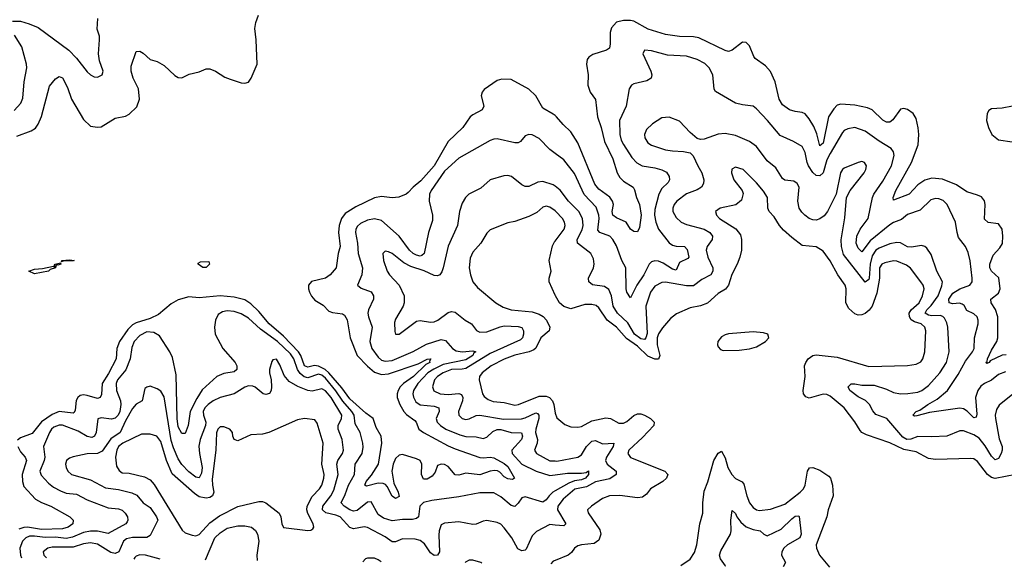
# Model space of a CAD drawing. Header units: inches. Extents: x 1552611 to 1694776, y 811966 to 917215.
# Tile 85 of 256: x 1606945 to 1612563, y 820222 to 823344. Entities that reach past the tile are written whole.
import ezdxf

# ---------------------------------------------------------------- set-up
doc = ezdxf.new("R2010")
doc.units = ezdxf.units.IN
doc.header["$MEASUREMENT"] = 0
doc.layers.add('B6802', color=7, linetype='Continuous')
doc.layers.add('B6812', color=7, linetype='Continuous')

msp = doc.modelspace()

# ---------------------------------------------------------------- linework, layer by layer
at = {"layer": 'B6802', "color": 5}
for points, elevation in [([(1606930, 822679.1), (1607010.5, 822709.5), (1607034.9, 822725.1), (1607051.5, 822748.5), (1607070, 822792.7), (1607116, 822964), (1607150, 823006), (1607170, 823019.1), (1607190, 823013), (1607218, 822958), (1607240.2, 822890), (1607310, 822774.6), (1607350, 822737.1), (1607390, 822730.4), (1607410, 822733.7), (1607490, 822782.3), (1607550, 822794.7), (1607570, 822804.4), (1607613.6, 822846.4), (1607628.4, 822890), (1607624.2, 822950), (1607592.3, 823010), (1607581.1, 823050), (1607582, 823078), (1607610, 823162.8), (1607630, 823163.8), (1607650, 823152.2), (1607690, 823117.1), (1607730, 823106.4), (1607770, 823083.1), (1607830, 823026), (1607850, 823014.9), (1607870, 823012.7), (1607913.2, 823033.2), (1607970, 823046), (1608010, 823063.1), (1608030, 823063.7), (1608062, 823050), (1608115.6, 823015.6), (1608145.4, 823005.4), (1608210, 822984), (1608230, 822982.6), (1608250, 822988.5), (1608266.3, 823010), (1608301.2, 823090), (1608294, 823230), (1608286.3, 823293.7), (1608292.3, 823327.7), (1608308.7, 823370)], 720), ([(1606904.9, 823335.1), (1606950, 823334.6), (1606999.1, 823320.9), (1607050, 823299.8), (1607226.5, 823170), (1607270, 823124.4), (1607330, 823047), (1607350, 823028.7), (1607370, 823018.7), (1607390, 823017), (1607415.1, 823030), (1607421.7, 823050), (1607401.7, 823110), (1607394.7, 823150), (1607401.3, 823230), (1607400.2, 823250), (1607387.6, 823290), (1607391.2, 823350)], 740), ([(1606913.8, 822826.2), (1606951.7, 822868.3), (1606963.2, 822896.8), (1606971.2, 822988.8), (1606985.3, 823070), (1606984, 823090), (1606958.6, 823190), (1606916.4, 823256.4)], 740), ([(1610000, 822797), (1609990, 822805.4), (1609930, 822839.8), (1609890.3, 822910), (1609850, 822947.5), (1609750, 823002.6), (1609695.8, 823004.2), (1609670, 822996.4), (1609594.6, 822945.4), (1609583.6, 822930), (1609577.6, 822910), (1609592.9, 822850), (1609584.9, 822830), (1609530, 822802), (1609515.5, 822790), (1609474, 822730), (1609389.7, 822650.3), (1609310.4, 822510), (1609234.7, 822425.3), (1609190.1, 822390), (1609161.7, 822358.3), (1609150, 822348.7), (1609107.7, 822332.3), (1609071.5, 822328.5), (1609010, 822335.2), (1608970, 822327.3), (1608863.3, 822276.7), (1608801.7, 822238.3), (1608781.5, 822210), (1608768.1, 822170), (1608764, 822130), (1608773.4, 822050), (1608762, 822010), (1608751, 821930), (1608716.5, 821890), (1608690, 821870.7), (1608610, 821850.5), (1608593.2, 821830), (1608592.6, 821810), (1608598.4, 821790), (1608610, 821766.7), (1608630, 821745.7), (1608676.2, 821716.2), (1608710, 821681.8), (1608730, 821673.7), (1608787.2, 821667.2), (1608799.2, 821659.2), (1608813, 821633), (1608831.3, 821530), (1608871.2, 821430), (1608930, 821367.8), (1608970, 821333.9), (1609010, 821320.4), (1609050, 821325.5), (1609218.3, 821381.7), (1609270, 821409.1), (1609291.5, 821410), (1609283.8, 821396.2), (1609285.4, 821390), (1609261.9, 821378.1), (1609193.2, 821310), (1609135.3, 821270), (1609116.7, 821250), (1609105.7, 821230), (1609099, 821210), (1609099.7, 821190), (1609114.8, 821150), (1609137.4, 821110), (1609152.7, 821092.7), (1609199.2, 821059.2), (1609207.6, 821050), (1609222.7, 821010), (1609248.4, 820990), (1609390, 820913.6), (1609430, 820897.9), (1609570, 820848.4), (1609590, 820845.1), (1609630, 820849.6), (1609650, 820845.6), (1609710, 820814.3), (1609730, 820796.3), (1609768.7, 820730), (1609757.3, 820722.7), (1609730, 820725.8), (1609710, 820736.8), (1609684.8, 820764.8), (1609672, 820772), (1609653.6, 820773.6), (1609630, 820769.9), (1609570, 820748.2), (1609490, 820758.7), (1609450, 820746.2), (1609430, 820749.2), (1609390, 820796.9), (1609370, 820807.5), (1609350, 820810.3), (1609330, 820802), (1609316.5, 820763.5), (1609298.1, 820741.9), (1609270, 820724.7), (1609250, 820724), (1609238.5, 820750), (1609240.6, 820810), (1609229.9, 820829.9), (1609210, 820839.9), (1609130, 820864), (1609110, 820861.6), (1609090, 820841.1), (1609076.9, 820810), (1609068.6, 820770), (1609080.7, 820700.7), (1609105.3, 820650), (1609110, 820625.1), (1609090, 820614.8), (1609070, 820626.8), (1609042.7, 820682.7), (1609033.1, 820693.1), (1609019.2, 820699.2), (1608990, 820701.2), (1608924.4, 820684.4), (1608914.7, 820690), (1608922.1, 820710), (1608952.5, 820747.5), (1608992.5, 820810), (1609011.5, 820930), (1609007.1, 820970), (1608978.8, 821018.8), (1608961.6, 821070), (1608919.7, 821099.7), (1608830, 821182.1), (1608784.3, 821244.3), (1608710, 821330.4), (1608688.7, 821350), (1608650, 821369.4), (1608627.5, 821372.5), (1608590, 821362.5), (1608571.2, 821371.2), (1608550.4, 821430), (1608536.3, 821450), (1608450, 821538.6), (1608368.9, 821610), (1608310, 821680.8), (1608263.8, 821723.8), (1608230, 821745.9), (1608170, 821762.8), (1608090, 821768.7), (1607970, 821757.6), (1607910, 821763), (1607850, 821746.7), (1607810, 821723.9), (1607737.5, 821662.5), (1607690, 821639.7), (1607610, 821616.3), (1607590, 821604.3), (1607562.7, 821577.3), (1607515.5, 821510), (1607500.1, 821470), (1607495.2, 821410), (1607452.9, 821327.1), (1607416, 821270), (1607412.2, 821207.8), (1607405.3, 821190), (1607390, 821183.7), (1607330, 821201.3), (1607310, 821204.5), (1607290, 821200.9), (1607276.3, 821190), (1607267.5, 821172.5), (1607261.5, 821118.5), (1607255.8, 821104.2), (1607250, 821100.3), (1607170, 821109.1), (1607130, 821093.8), (1607070, 821051.7), (1607016.3, 820983.7), (1606950, 820960.2), (1606933.6, 820946.4)], 720), ([(1610000, 822581.6), (1609970, 822603.1), (1609910, 822667.2), (1609870, 822686.6), (1609850.4, 822689.6), (1609830, 822680.9), (1609803, 822650), (1609790, 822642), (1609770, 822640.9), (1609670, 822664.1), (1609650, 822662.4), (1609630, 822654.5), (1609450, 822555.3), (1609370, 822480.6), (1609292.5, 822370), (1609283.1, 822350), (1609282.5, 822310), (1609299.8, 822230), (1609301, 822199.1), (1609278.3, 822130), (1609252.7, 822010), (1609239.9, 822000.1), (1609230, 821996.6), (1609210, 822000.8), (1609190, 822011.8), (1609169.5, 822030), (1609110, 822108.8), (1609010, 822198.7), (1608970, 822207.9), (1608930, 822201.6), (1608890, 822182.3), (1608872.8, 822167.2), (1608862.7, 822150), (1608860.9, 822130), (1608872.3, 822070), (1608876.8, 822010), (1608900.4, 821930), (1608896.8, 821890), (1608873.1, 821830), (1608893.9, 821813.9), (1608950, 821792.5), (1608964, 821770), (1608963.2, 821750), (1608936.4, 821690), (1608932.6, 821670), (1608934.8, 821650), (1608956, 821590), (1608942.9, 821510), (1608954.2, 821470), (1608990, 821419.2), (1609010, 821403.6), (1609030, 821396.5), (1609070, 821399.9), (1609190, 821451.2), (1609266.1, 821493.9), (1609350, 821520.4), (1609375.2, 821515.1), (1609414.1, 821470), (1609436.1, 821456.1), (1609470.4, 821449.6), (1609530, 821456.6), (1609547.2, 821450), (1609536.1, 821443.9), (1609530.1, 821430), (1609490, 821405.2), (1609361.6, 821378.4), (1609307.9, 821352.1), (1609274.4, 821330), (1609217.8, 821270), (1609192.2, 821230), (1609188.1, 821210), (1609191.5, 821191.5), (1609205.9, 821165.9), (1609230, 821148.3), (1609310, 821139.6), (1609337.2, 821130), (1609338.1, 821110), (1609322, 821070), (1609326.9, 821050), (1609345.7, 821030), (1609376.5, 821010), (1609456.3, 820976.3), (1609490, 820968.3), (1609550, 820966.4), (1609590, 820955.9), (1609610, 820962.8), (1609644.2, 820995.8), (1609670, 821007.7), (1609690, 821008.3), (1609750, 820990.5), (1609808, 820988), (1609813.9, 820970), (1609808.6, 820950), (1609752.5, 820890), (1609754.5, 820870), (1609810, 820809.6), (1609891.3, 820770), (1609970, 820744.9), (1610000, 820749.2)], 740), ([(1610000, 822395.3), (1609990, 822402.9), (1609930, 822420.8), (1609902.3, 822417.7), (1609850, 822393.1), (1609830, 822393.8), (1609810, 822401.8), (1609750.5, 822450.5), (1609730, 822455.3), (1609707, 822453), (1609630, 822431.3), (1609576.4, 822383.6), (1609508.7, 822350), (1609489.3, 822330.7), (1609470, 822298.4), (1609455.2, 822250), (1609443.9, 822170), (1609390, 822053.3), (1609361.5, 821930), (1609353.8, 821906.2), (1609342, 821890), (1609330, 821883), (1609310, 821884.7), (1609252.6, 821912.6), (1609176.6, 821936.6), (1609137.5, 821957.5), (1609070, 822010.8), (1609050, 822021.1), (1609030, 822023.6), (1609016.4, 822010), (1609021.8, 821970), (1609042.2, 821910), (1609054.7, 821890), (1609110.2, 821830), (1609138.2, 821770), (1609138.6, 821730), (1609132.7, 821710), (1609090, 821637), (1609083.4, 821616.6), (1609085.3, 821565.3), (1609090.5, 821550.5), (1609110, 821550.4), (1609210, 821625), (1609230, 821629.3), (1609290, 821620.1), (1609310, 821621.9), (1609331.7, 821630), (1609390, 821674.5), (1609410, 821680.2), (1609430, 821676.1), (1609488, 821630), (1609524, 821610), (1609551.5, 821571.5), (1609570, 821562.3), (1609610, 821564.4), (1609686.6, 821593.4), (1609710, 821597.5), (1609790, 821594.8), (1609810, 821588), (1609820.3, 821570), (1609820.1, 821550), (1609813.4, 821530), (1609802, 821518), (1609630, 821440.4), (1609490, 821355.1), (1609470, 821350.7), (1609410, 821349.3), (1609361, 821330), (1609329.1, 821310), (1609311.2, 821290), (1609299.8, 821250), (1609308.1, 821228.1), (1609344.9, 821210), (1609390, 821207.4), (1609450, 821213.1), (1609466.3, 821206.3), (1609474.3, 821190), (1609471.9, 821170), (1609449.5, 821109.5), (1609451.1, 821090), (1609470, 821069.5), (1609490, 821064.5), (1609510, 821068.2), (1609550, 821087.3), (1609570, 821088.6), (1609706.2, 821066.2), (1609808.2, 821068.2), (1609830, 821073.6), (1609890, 821102.9), (1609898.9, 821098.9), (1609907.5, 821090), (1609906.9, 821070), (1609889.4, 821010), (1609888, 820990), (1609900.1, 820950), (1609898.1, 820930), (1609883.2, 820890), (1609894, 820870), (1609970, 820829.6), (1610000, 820828.1)], 760), ([(1610000, 822253.2), (1609970, 822274.9), (1609950, 822281), (1609930, 822275.3), (1609895.6, 822244.4), (1609850, 822221.3), (1609770, 822192.8), (1609730, 822186.6), (1609630, 822145.7), (1609610, 822126), (1609576.1, 822070), (1609530, 822018.9), (1609515, 821985), (1609509.4, 821930), (1609516.8, 821890), (1609530.2, 821850.2), (1609557.5, 821817.5), (1609662, 821730), (1609704.1, 821704.1), (1609750, 821688.9), (1609870, 821678), (1609910, 821665), (1609931.8, 821651.8), (1609951, 821630), (1609970.2, 821590), (1609966.3, 821570), (1609918.6, 821530), (1609889.5, 821470.5), (1609878.7, 821461.3), (1609852.7, 821450), (1609770, 821430.8), (1609710, 821407.9), (1609635.4, 821370), (1609584.2, 821330), (1609568.2, 821310), (1609566.4, 821290), (1609585.8, 821210), (1609595.1, 821195.1), (1609618, 821178), (1609647.2, 821167.2), (1609710, 821161), (1609770, 821146.6), (1609791.1, 821150), (1609910, 821196.9), (1609950, 821198), (1609968.9, 821188.9), (1609985.4, 821170), (1609993.3, 821150), (1610000.1, 821100.1)], 780), ([(1610000, 821773.8), (1609967.1, 821850), (1609966, 821870), (1609978.5, 821910), (1609965.6, 821970), (1609985, 822055), (1609999.1, 822080.9), (1610000, 822082)], 780), ([(1610000, 820657), (1609987.7, 820650), (1609965.5, 820630), (1609950, 820605.5), (1609930, 820592.7), (1609830, 820622.9), (1609810, 820618), (1609790, 820586.9), (1609770, 820568.4), (1609750, 820573.3), (1609690, 820622.9), (1609650, 820646.2), (1609570, 820646.6), (1609450, 820624.2), (1609297.1, 820602.9), (1609248.9, 820591.1), (1609227.6, 820570), (1609220.2, 820510), (1609210, 820499.8), (1609186.4, 820493.6), (1609130, 820494.3), (1609070, 820486.1), (1609021.4, 820501.4), (1608990, 820523.7), (1608950, 820594.6), (1608930, 820592.2), (1608870, 820545.6), (1608850, 820541.3), (1608830, 820548.5), (1608796.5, 820570), (1608779.2, 820590), (1608802.7, 820637.3), (1608821, 820690), (1608855.6, 820750), (1608859.1, 820810), (1608900.2, 820870), (1608906, 820906), (1608904.1, 820930), (1608888.7, 820990), (1608858.9, 821038.9), (1608853.4, 821090), (1608841, 821110), (1608788.5, 821168.5), (1608750, 821227.4), (1608690, 821300.2), (1608670, 821316.5), (1608650, 821323.5), (1608590, 821301.1), (1608567.6, 821307.6), (1608546.1, 821326.1), (1608529.8, 821349.8), (1608510.4, 821410), (1608490, 821438.1), (1608416.5, 821510), (1608320, 821580), (1608250, 821642.6), (1608210, 821667.8), (1608170, 821680.4), (1608130, 821683.6), (1608102.4, 821677.6), (1608077.6, 821662.4), (1608062, 821630), (1608056.5, 821590), (1608061.1, 821550), (1608104.2, 821470), (1608175, 821390), (1608185.2, 821370), (1608184.7, 821350), (1608170, 821336.8), (1608110, 821325.9), (1608070.6, 821309.5), (1607987.4, 821232.6), (1607955.3, 821184.7), (1607918.5, 821110), (1607906.3, 821030), (1607890, 820984.7), (1607870, 820983.9), (1607850, 821022.6), (1607843, 821070), (1607838.4, 821318.4), (1607818.2, 821418.2), (1607802.9, 821450), (1607742.3, 821542.3), (1607710, 821560.6), (1607670, 821564.9), (1607630, 821543.2), (1607599.4, 821510), (1607585.6, 821474.4), (1607575, 821410), (1607551.9, 821348.1), (1607503.3, 821290), (1607495, 821270), (1607497.1, 821230), (1607520.1, 821170), (1607523, 821150), (1607516.7, 821110), (1607507.2, 821090), (1607490, 821071.5), (1607470, 821066.4), (1607410, 821073.6), (1607391.2, 821068.8), (1607381.8, 820990), (1607371.5, 820968.5), (1607357.4, 820962.5), (1607330, 820966.9), (1607278.2, 820998.2), (1607190, 821031.5), (1607170, 821032.2), (1607139.9, 821020.1), (1607127.3, 821010), (1607116.3, 820990), (1607081.5, 820910), (1607089.6, 820850), (1607085.8, 820830), (1607060.5, 820770), (1607067.9, 820747.9), (1607110, 820702), (1607139, 820679), (1607177.5, 820657.5), (1607210, 820644.8), (1607270, 820638.1), (1607330, 820606.4), (1607450, 820560.9), (1607510, 820555.8), (1607530, 820547.1), (1607548, 820530), (1607560.2, 820510), (1607563.2, 820490), (1607558.5, 820481.5), (1607550.3, 820470), (1607450, 820414.6), (1607390, 820427.6), (1607350, 820427.7), (1607310, 820420.5), (1607246.9, 820393.1), (1607210, 820386.3), (1607150, 820393.8), (1607090, 820392), (1607030, 820399.6), (1607001.3, 820398.7), (1606979.8, 820390), (1606961.3, 820370), (1606946.8, 820330), (1606949.6, 820290), (1606956.3, 820276.6)], 740), ([(1610000, 820462.5), (1609970, 820465.4), (1609893.5, 820426.5), (1609870, 820400.5), (1609835.1, 820324.9), (1609830, 820319.7), (1609810, 820316.5), (1609787.5, 820327.5), (1609754, 820390), (1609710, 820447.3), (1609690, 820467.2), (1609670, 820477.3), (1609610, 820487.8), (1609590, 820485.3), (1609550, 820467.8), (1609530, 820465.5), (1609450, 820481.6), (1609370, 820473.5), (1609350, 820463), (1609338.9, 820430), (1609336, 820404), (1609339.8, 820310), (1609330, 820291.1), (1609310, 820289.1), (1609290, 820303.5), (1609255.3, 820355.3), (1609230, 820374.5), (1609201.5, 820381.5), (1609130, 820384.7), (1609090, 820366), (1609070, 820366.3), (1609030, 820394.5), (1608930, 820448.1), (1608910, 820451.7), (1608850, 820441.5), (1608830, 820448.7), (1608774, 820510), (1608750, 820519.9), (1608692.4, 820532.4), (1608674, 820550), (1608675.3, 820570), (1608720.1, 820630), (1608737.7, 820662.3), (1608762, 820750), (1608754.5, 820810), (1608761.1, 820830), (1608787.9, 820870), (1608792.4, 820890), (1608786, 820950), (1608761.9, 821010), (1608763, 821030), (1608781.5, 821070), (1608782.7, 821090), (1608723.4, 821190), (1608690, 821228.1), (1608670, 821239.2), (1608613.8, 821226.2), (1608590, 821229.4), (1608532.8, 821252.8), (1608482, 821282), (1608454.9, 821314.9), (1608430, 821375.3), (1608410, 821409), (1608390, 821404), (1608384.1, 821395.9), (1608371, 821350), (1608371, 821330), (1608380.5, 821290), (1608381.6, 821250), (1608380.4, 821230), (1608370, 821212.7), (1608350, 821206.8), (1608334, 821210), (1608288.4, 821248.4), (1608275.3, 821255.3), (1608250, 821256.1), (1608230, 821249.5), (1608170, 821211.3), (1608090, 821189.2), (1608050, 821171.1), (1608020.9, 821150), (1608002.3, 821130), (1607993, 821110), (1607994, 821090), (1608006.7, 821050), (1608004.9, 821030), (1607975.8, 820950), (1607968.3, 820911.7), (1607970.8, 820870), (1607986.5, 820790), (1607982.3, 820757.7), (1607970, 820732.7), (1607950, 820735.9), (1607910, 820766.3), (1607870, 820808.3), (1607850, 820840.9), (1607822.6, 820902.6), (1607810, 820943.9), (1607770, 821194), (1607750, 821226.2), (1607730, 821239.7), (1607690, 821254), (1607670.5, 821249.5), (1607659.8, 821240.2), (1607644.7, 821170), (1607610, 821152.7), (1607590, 821126.2), (1607550, 821057.3), (1607518.5, 820990), (1607465.3, 820954.7), (1607415.2, 820884.8), (1607390, 820870.3), (1607330, 820869.2), (1607250, 820850.9), (1607230, 820843.1), (1607213.1, 820830), (1607207.1, 820810), (1607210.2, 820790), (1607220.8, 820770), (1607242, 820750), (1607350, 820720.5), (1607434.2, 820674.2), (1607510, 820664.5), (1607585.9, 820645.9), (1607613.9, 820633.9), (1607650.1, 820590.1), (1607690, 820562.5), (1607726.1, 820510), (1607733.9, 820490), (1607690, 820402.8), (1607670, 820391.4), (1607590, 820392.5), (1607555.8, 820384.2), (1607538.7, 820370), (1607510.7, 820310), (1607490, 820301.3), (1607466, 820306), (1607390, 820353.3), (1607350, 820361.5), (1607310, 820354.7), (1607250, 820336.7), (1607130, 820336.4), (1607105.3, 820330), (1607080.2, 820310), (1607083.5, 820290), (1607097.8, 820274.9)], 760), ([(1606934.7, 820910), (1606950, 820880.5), (1606977.2, 820850), (1606984.1, 820830), (1606959.9, 820750), (1606961.3, 820710), (1606970, 820682.3), (1607036.3, 820610), (1607070, 820591.2), (1607123.6, 820570), (1607232.4, 820510), (1607250.4, 820490), (1607248.8, 820470), (1607222.3, 820450), (1607190, 820441), (1607070, 820436.9), (1606989.8, 820450.2), (1606970, 820449.4), (1606940.3, 820439.7)], 720), ([(1608006.4, 820264.1), (1608059.3, 820390), (1608090, 820419), (1608130, 820444.2), (1608190, 820458.3), (1608230, 820459), (1608268, 820450), (1608290, 820431.8), (1608302.8, 820410), (1608310.1, 820370.1), (1608298.8, 820290), (1608300.8, 820260.6)], 760), ([(1607630, 820293.4), (1607610, 820285.8), (1607602.6, 820277.4), (1607597.6, 820269)], 780), ([(1607746.3, 820267.2), (1607663.7, 820290), (1607630, 820293.4)], 780), ([(1609007.7, 820252.2), (1608990, 820265.1), (1608970, 820274.3), (1608930, 820274.7), (1608918.8, 820270), (1608902.9, 820253.4)], 780), ([(1609581.7, 820245.4), (1609576, 820250), (1609530, 820263.1), (1609510, 820262.6), (1609489.3, 820250.7), (1609487, 820246.5)], 780), ([(1610000, 820260.8), (1609990, 820256.8), (1609976.3, 820240.7)], 780)]:
    msp.add_lwpolyline(points, dxfattribs=dict(at, elevation=elevation))
for points, elevation in [([(1607163.6, 821943.6), (1607154, 821946), (1607150.3, 821930), (1607120.3, 821919.7), (1607110, 821909.8), (1607030, 821894.7), (1606998, 821910), (1607030, 821921.5), (1607075.1, 821924.9), (1607138, 821938), (1607148.4, 821931.6), (1607144.7, 821944.7), (1607147.8, 821950), (1607178.5, 821958.5), (1607180.7, 821950)], 680), ([(1607183.1, 821963.1), (1607185.2, 821970), (1607230, 821975.3), (1607256, 821970), (1607250, 821968.8), (1607192.7, 821967.3)], 680), ([(1607990, 821931.6), (1607963.6, 821950), (1607964.4, 821955.6), (1607977.6, 821962.4), (1608025.4, 821965.4), (1608028.2, 821950), (1608010, 821931.8)], 680), ([(1608570, 821069.2), (1608530, 821062.5), (1608367.4, 820990), (1608330, 820981.4), (1608263.3, 820976.7), (1608190, 820942.9), (1608169.3, 820950), (1608160.7, 820970), (1608159.7, 820990), (1608144.2, 821010), (1608110, 821022.8), (1608090, 821021.8), (1608076.1, 821010), (1608067.5, 820987.5), (1608064.8, 820890), (1608044.4, 820724.4), (1608044.9, 820690), (1608053.6, 820650), (1608045.8, 820630), (1608030, 820620.2), (1608010, 820615.4), (1607970, 820624.1), (1607942.1, 820642.1), (1607815.2, 820755.2), (1607782.3, 820830), (1607750, 820939.7), (1607728.7, 820968.7), (1607690, 820981.7), (1607639.7, 820980.3), (1607534, 820930), (1607510, 820911.4), (1607499.2, 820890), (1607492.9, 820850), (1607498.7, 820798.7), (1607512.9, 820772.9), (1607530, 820760.2), (1607570, 820757.8), (1607657.9, 820737.9), (1607690, 820720.6), (1607713.6, 820693.6), (1607873.2, 820433.2), (1607890, 820418.3), (1607930, 820404.7), (1607950, 820402), (1607970, 820409), (1608030, 820475.4), (1608084.8, 820515.2), (1608190, 820569.1), (1608310, 820596.1), (1608330, 820596.2), (1608350, 820589.4), (1608426.5, 820530), (1608436.3, 820510), (1608441.1, 820470), (1608450, 820448.9), (1608588.7, 820431.3), (1608606.2, 820433.8), (1608618.2, 820441.8), (1608623.5, 820450), (1608619, 820470), (1608588.6, 820528.6), (1608583.5, 820550), (1608585.7, 820570), (1608614.7, 820625.3), (1608656.6, 820670), (1608669.4, 820690), (1608681, 820730), (1608681.7, 820750), (1608669.9, 820810), (1608677, 820930), (1608643, 821043), (1608630, 821063)], 780)]:
    msp.add_lwpolyline(points, close=True, dxfattribs=dict(at, elevation=elevation))
at = {"layer": 'B6812', "color": 5}
for points, elevation in [([(1612573.4, 821433.4), (1612550, 821432.1), (1612481.7, 821398.3), (1612476.5, 821390), (1612464.1, 821384.1), (1612457, 821390), (1612464.5, 821395.5), (1612467, 821410), (1612490, 821459.1), (1612520.8, 821510), (1612526.1, 821530), (1612525.9, 821650), (1612512.5, 821692.5), (1612488.2, 821730), (1612487.1, 821750), (1612530, 821783.9), (1612538.8, 821810), (1612531.3, 821871.3), (1612489.9, 821910), (1612480.8, 821930), (1612480.5, 821950), (1612499.2, 822000.8), (1612536.8, 822043.2), (1612551.8, 822068.2), (1612555.4, 822110), (1612550.3, 822150.3), (1612530, 822180.7), (1612470, 822188), (1612450, 822207.3), (1612454.4, 822290), (1612450.4, 822310.4), (1612433, 822333), (1612410, 822344.3), (1612350, 822362), (1612290, 822402.2), (1612210, 822434), (1612150, 822439.6), (1612110, 822428.9), (1612070, 822401.7), (1612020.7, 822350), (1611930, 822315.3), (1611928.1, 822330), (1611944.1, 822370), (1612033.1, 822530), (1612071.1, 822630), (1612075.5, 822690), (1612071.8, 822728.2), (1612059.7, 822779.7), (1612042.7, 822810), (1612010, 822832.5), (1611990, 822837.7), (1611970, 822833.3), (1611927.6, 822772.4), (1611910, 822759.3), (1611890, 822759), (1611870, 822771.4), (1611810, 822829.9), (1611782.3, 822842.3), (1611710, 822855.9), (1611630, 822862.6), (1611610, 822857.1), (1611590, 822835), (1611560.9, 822790), (1611530, 822640.4), (1611510, 822624.5), (1611493.7, 822693.8), (1611475.9, 822735.8), (1611450, 822779.3), (1611427.7, 822807.7), (1611410, 822815.3), (1611370, 822819.8), (1611337.6, 822830), (1611298.3, 822858.3), (1611279.4, 822890), (1611255.5, 822990), (1611228.4, 823048.4), (1611200.2, 823080.2), (1611142.5, 823122.5), (1611133.9, 823133.9), (1611110, 823194.5), (1611090, 823214), (1611070, 823215.1), (1611010, 823169.7), (1610990, 823163.1), (1610970, 823167.4), (1610819.7, 823239.7), (1610790, 823245.8), (1610710, 823248.4), (1610630, 823260.4), (1610530.4, 823290.4), (1610450, 823334.8), (1610430, 823340.2), (1610390, 823340.2), (1610350, 823329.8), (1610322.1, 823297.9), (1610313.7, 823270), (1610314.6, 823205.4), (1610310, 823182), (1610294, 823170), (1610215.3, 823144.7), (1610192.4, 823130), (1610183.7, 823116.3), (1610180.2, 823090), (1610189.1, 823030), (1610186.5, 822970), (1610200.2, 822930), (1610230, 822888), (1610241.9, 822790), (1610263.8, 822730), (1610282, 822650), (1610328.6, 822550), (1610354.7, 822470), (1610370, 822445), (1610390, 822423.7), (1610445.7, 822390), (1610453.6, 822373.6), (1610464, 822330), (1610481.4, 822290), (1610490.5, 822230), (1610480.8, 822159.2), (1610470, 822134), (1610450, 822135.5), (1610431, 822150), (1610406.3, 822190), (1610350, 822214), (1610330, 822229.8), (1610326.5, 822250), (1610333.3, 822290), (1610328.3, 822310), (1610312.6, 822332.6), (1610250, 822376.9), (1610226.2, 822406.2), (1610130, 822641.1), (1610090, 822703.7), (1610045.9, 822745.9), (1610008.3, 822790), (1610000, 822797)], 720), ([(1612570, 821336.7), (1612530, 821321.1), (1612490, 821287.9), (1612450, 821269.3), (1612430, 821255), (1612411.8, 821230), (1612397.8, 821190), (1612405.7, 821094.3), (1612402.8, 821077.2), (1612390, 821074.7), (1612351.9, 821111.9), (1612330, 821125), (1612310, 821128.6), (1612136, 821104), (1612064.4, 821084.4), (1612050, 821082.9), (1612040.9, 821090), (1612059.3, 821110), (1612082, 821118), (1612126.4, 821150), (1612180.1, 821179.9), (1612239.8, 821230), (1612299.9, 821320.1), (1612342.3, 821397.7), (1612382.4, 821450), (1612391, 821470), (1612393.7, 821530), (1612413.6, 821610), (1612414.3, 821630), (1612408.6, 821650), (1612390, 821666.6), (1612350, 821686.6), (1612333.8, 821713.8), (1612322.6, 821722.5), (1612307, 821727), (1612270, 821724.2), (1612248.4, 821730), (1612246.8, 821750), (1612270, 821784.2), (1612310, 821809), (1612366.2, 821830), (1612379.1, 821850), (1612380.5, 821870), (1612369.1, 821969.1), (1612356.5, 822016.5), (1612341.7, 822050), (1612302.4, 822102.4), (1612293.2, 822130), (1612284.2, 822190), (1612237.3, 822290), (1612213.4, 822313.4), (1612190, 822323.2), (1612170, 822324), (1612144, 822316), (1612082.2, 822257.8), (1612010, 822233.7), (1611976.2, 822203.8), (1611930, 822187), (1611910, 822173.5), (1611797, 822083), (1611750, 822020.7), (1611730, 822041.5), (1611717.5, 822070), (1611722.5, 822110), (1611740.4, 822150), (1611786.4, 822210), (1611811.5, 822330), (1611819.4, 822350), (1611870, 822423.2), (1611919.3, 822510), (1611934.5, 822570), (1611931.5, 822590), (1611917.2, 822610), (1611850, 822650.6), (1611770, 822708.5), (1611710, 822728.3), (1611670, 822722.2), (1611650, 822712), (1611640.1, 822699.9), (1611570, 822581.6), (1611550, 822544), (1611529.4, 822470.6), (1611510, 822453.8), (1611490, 822456.4), (1611470, 822473.6), (1611446.7, 822510), (1611438.3, 822530), (1611427.5, 822587.5), (1611410, 822621.1), (1611359.6, 822650), (1611284.3, 822684.3), (1611212.8, 822770), (1611150, 822835.8), (1611130, 822851.1), (1611070, 822858), (1611030, 822868.8), (1610914.7, 822934.7), (1610908.5, 822948.5), (1610900.5, 823030), (1610879.9, 823070), (1610854.3, 823094.2), (1610810, 823117.1), (1610750, 823135.4), (1610641.3, 823141.3), (1610550, 823166.6), (1610510.4, 823169.6), (1610501.1, 823150), (1610545.5, 823050), (1610551.6, 823030), (1610548.9, 823011.1), (1610524.3, 822995.7), (1610450, 822978.5), (1610436.4, 822970), (1610422.6, 822950), (1610405.4, 822850), (1610367, 822770), (1610370.1, 822690), (1610377.7, 822657.7), (1610390, 822632.2), (1610438.8, 822558.8), (1610466.9, 822526.9), (1610497.1, 822510), (1610570, 822499.8), (1610610, 822487.7), (1610635, 822475), (1610650.6, 822450.6), (1610652.1, 822430), (1610644.9, 822415.1), (1610610, 822381.3), (1610591.1, 822350), (1610570, 822261.6), (1610566.9, 822230), (1610574.5, 822190), (1610589.7, 822149.7), (1610650, 822071.2), (1610670, 822058), (1610690, 822052.1), (1610738.4, 822050), (1610753.3, 822033.3), (1610762.2, 821990), (1610758.1, 821981.9), (1610710, 821959.9), (1610690, 821915.6), (1610670, 821922.2), (1610616.4, 821956.4), (1610590, 821966.5), (1610570, 821969.5), (1610550, 821963.9), (1610537.4, 821950), (1610507.2, 821890), (1610465.9, 821830), (1610430, 821758.7), (1610410, 821789.5), (1610406.1, 821810), (1610402.9, 821930), (1610380.8, 821970), (1610350, 822055), (1610330, 822091.6), (1610313.2, 822110), (1610255.8, 822130), (1610244.4, 822144.4), (1610251.6, 822210), (1610249.4, 822230), (1610234.1, 822274.1), (1610166.7, 822346.7), (1610110, 822467.4), (1610050, 822545.7), (1610000, 822581.6)], 740), ([(1612609.6, 822850.4), (1612550, 822839.6), (1612490, 822836.5), (1612473.9, 822826.1), (1612465.2, 822810), (1612462.3, 822770), (1612472.5, 822730), (1612492.7, 822690), (1612530, 822659.8), (1612607.1, 822647.1)], 720), ([(1612611.8, 821208.2), (1612534.5, 821145.5), (1612518.4, 821121.6), (1612510.1, 821090), (1612511.9, 821070), (1612534.1, 820954.1), (1612550.2, 820910), (1612551, 820890), (1612545.9, 820870), (1612530, 820842), (1612510, 820834.4), (1612490, 820855.4), (1612454.3, 820914.3), (1612418.8, 820958.8), (1612390, 820977.2), (1612330, 820999.8), (1612310, 820999.8), (1612236, 820970), (1612150, 820965), (1612070, 820967.2), (1612030, 820951.5), (1612006.3, 820950), (1611984.3, 820964.3), (1611892.7, 821070), (1611830, 821092.1), (1611813.2, 821113.2), (1611794.1, 821150), (1611771.9, 821171.9), (1611730, 821192.7), (1611682.1, 821230), (1611672, 821250), (1611690, 821267.1), (1611710, 821267), (1611750, 821259.3), (1611820.5, 821260.5), (1611890, 821237.9), (1611930, 821219.2), (1611970, 821211.3), (1612011.9, 821211.9), (1612070, 821220.7), (1612091.8, 821230), (1612130, 821257.6), (1612195.2, 821330), (1612232.7, 821390), (1612247.8, 821450), (1612239.9, 821590), (1612234.8, 821614.8), (1612222.1, 821642.1), (1612212.2, 821652.2), (1612196.7, 821656.7), (1612150, 821656.2), (1612130, 821659.9), (1612112.2, 821670), (1612121.2, 821690), (1612146.2, 821713.8), (1612185.4, 821770), (1612207.3, 821827.3), (1612209.8, 821849.8), (1612178.5, 821910), (1612145, 822005), (1612121.5, 822041.5), (1612110, 822051.1), (1612090, 822056.1), (1612033.9, 822046.1), (1612010, 822049.2), (1611970, 822071.4), (1611950, 822074.5), (1611910, 822066.6), (1611850, 822042.2), (1611829.5, 822030.5), (1611810, 821998.2), (1611797.5, 821950), (1611792.7, 821870), (1611790, 821862.5), (1611770, 821847.8), (1611645.8, 822005.8), (1611633.5, 822050), (1611632, 822088), (1611653.8, 822213.8), (1611663.1, 822330), (1611683.5, 822370), (1611764.2, 822470), (1611773.5, 822490), (1611776.1, 822510), (1611765.2, 822530), (1611750, 822535.8), (1611730, 822529.7), (1611650, 822498.2), (1611639.6, 822490), (1611627.8, 822470), (1611604, 822350), (1611555.2, 822250), (1611534.4, 822225.6), (1611510.9, 822209.1), (1611490, 822201.8), (1611470, 822202.2), (1611450, 822209.8), (1611424.4, 822230), (1611407, 822247), (1611393.5, 822270), (1611385.8, 822310), (1611392.2, 822390), (1611382, 822410), (1611362.7, 822422.7), (1611310, 822428.8), (1611297.9, 822437.9), (1611259.8, 822499.8), (1611210, 822538.4), (1611150, 822620.3), (1611110, 822649.8), (1611030, 822684.5), (1610970, 822694.2), (1610930, 822690.9), (1610850, 822663.5), (1610830, 822661.3), (1610810, 822666), (1610770, 822700.5), (1610710, 822765.1), (1610650, 822788.5), (1610610, 822783.9), (1610556, 822750), (1610521.9, 822718.1), (1610510.2, 822690), (1610513, 822670), (1610530, 822642), (1610550, 822627.9), (1610630, 822602.4), (1610670, 822595.3), (1610732.7, 822592.7), (1610770, 822584.6), (1610788.4, 822568.4), (1610814, 822510), (1610838.2, 822470), (1610848.6, 822430), (1610847.7, 822410), (1610835.6, 822390), (1610810, 822373.7), (1610750, 822351.2), (1610695.5, 822310), (1610679.3, 822290), (1610671.1, 822270), (1610672.1, 822250), (1610690, 822216.9), (1610719.5, 822190), (1610750, 822176.1), (1610850, 822149), (1610883.2, 822130), (1610898.6, 822110), (1610896.8, 822090), (1610867.3, 822050), (1610862.4, 822030), (1610870.8, 821990), (1610900.4, 821930), (1610899.8, 821910), (1610888.2, 821890), (1610836.7, 821863.3), (1610790, 821825.6), (1610750, 821825.6), (1610630, 821846.8), (1610610, 821845.5), (1610570, 821824.1), (1610543.5, 821790), (1610518.7, 821710), (1610525.6, 821554.4), (1610518.5, 821530), (1610510, 821520.4), (1610490, 821523.9), (1610453, 821550), (1610415, 821615), (1610355.4, 821670), (1610330.7, 821710), (1610322.5, 821770), (1610306.5, 821806.5), (1610282, 821822), (1610212.6, 821832.6), (1610192.9, 821850), (1610190.6, 821870), (1610218.3, 821930), (1610223.2, 821950), (1610219.9, 821979.9), (1610203.1, 822010), (1610128.4, 822070), (1610126.7, 822090), (1610154.2, 822145.8), (1610160.3, 822170), (1610156.7, 822210), (1610136, 822250), (1610077.4, 822310), (1610030, 822372.5), (1610000, 822395.3)], 760), ([(1612629.3, 820750.7), (1612510, 820728), (1612490, 820733.9), (1612466.9, 820750), (1612410, 820824.2), (1612390, 820839.3), (1612370, 820842.8), (1612170, 820836.9), (1612130, 820842.4), (1612060.6, 820880.6), (1611990, 820892.6), (1611910, 820932.1), (1611776.8, 820976.8), (1611750.7, 820990.7), (1611741.1, 821001.1), (1611710, 821051.1), (1611648.7, 821130), (1611570, 821197), (1611550, 821206.9), (1611530, 821209.2), (1611450, 821186.2), (1611430, 821192.8), (1611417.6, 821210), (1611415.7, 821230), (1611427, 821310), (1611422.6, 821370), (1611429.9, 821390), (1611444.7, 821410), (1611470, 821430.1), (1611490, 821432.8), (1611610, 821420.1), (1611790, 821366), (1612010, 821372.7), (1612059.7, 821380.3), (1612086.9, 821393.1), (1612098.9, 821410), (1612110, 821450.8), (1612114.9, 821570), (1612109, 821590), (1612089.4, 821609.4), (1612050, 821620.8), (1612031.9, 821632), (1612021.4, 821650), (1612021, 821670), (1612031.9, 821690), (1612077.7, 821730), (1612096.9, 821770), (1612105.8, 821810), (1612099.4, 821830), (1612086.2, 821850), (1612026.9, 821926.9), (1612005.1, 821945.1), (1611950, 821967.6), (1611930, 821969), (1611882.1, 821957.9), (1611865.1, 821950), (1611851.7, 821930), (1611851.9, 821870), (1611835.8, 821784.2), (1611810, 821711.5), (1611792.9, 821687.1), (1611770, 821668.7), (1611750, 821660.3), (1611730, 821659.8), (1611710, 821666.6), (1611676.7, 821696.7), (1611659.5, 821730), (1611661.4, 821810), (1611655.7, 821830), (1611613.7, 821890), (1611570, 821969.2), (1611530, 822024.5), (1611490, 822048.8), (1611410, 822055.8), (1611350, 822101.2), (1611303.7, 822143.7), (1611279.8, 822170), (1611250, 822219.7), (1611222.3, 822250), (1611214, 822270), (1611212.8, 822330), (1611190, 822366.9), (1611150, 822414.3), (1611073, 822490), (1611030, 822502.6), (1611008.5, 822491.5), (1611006, 822470), (1611019, 822430), (1611066.7, 822370), (1611073.1, 822353.1), (1611064.2, 822315.8), (1611031.2, 822288.8), (1610942.8, 822270), (1610915.8, 822250), (1610920.2, 822230), (1610937.3, 822210), (1611031.6, 822151.6), (1611058, 822118), (1611063.6, 822090), (1611063.2, 822030), (1611054.2, 821990), (1611038.8, 821950), (1611009.2, 821890.8), (1610989, 821831), (1610972, 821808), (1610930, 821782.5), (1610870, 821726.9), (1610830, 821712.5), (1610770, 821701.5), (1610692.2, 821667.8), (1610659.5, 821640.5), (1610612.4, 821587.6), (1610590, 821552.8), (1610583, 821530), (1610583.2, 821490), (1610596.8, 821430), (1610590.9, 821409.1), (1610570, 821407.5), (1610530, 821425.2), (1610470, 821482.4), (1610407, 821527), (1610351, 821590), (1610296.7, 821630), (1610250, 821701.1), (1610234, 821714), (1610210, 821720.9), (1610170, 821720.9), (1610090, 821694.9), (1610050, 821708.2), (1610026.2, 821730), (1610001.6, 821770), (1610000, 821773.8)], 780), ([(1610000, 822082), (1610052, 822150), (1610057.7, 822170), (1610054.3, 822190), (1610043.2, 822210), (1610004.4, 822250), (1610000, 822253.2)], 780), ([(1610000.1, 821100.1), (1610010, 821074.4), (1610055.2, 821035.2), (1610090, 821022), (1610130, 821020.6), (1610150, 821024.6), (1610210, 821056.3), (1610290, 821073.4), (1610317, 821070), (1610363.5, 821043.5), (1610390, 821044.1), (1610410, 821052.4), (1610450, 821086.3), (1610470, 821096.3), (1610490, 821095.9), (1610510, 821088.7), (1610545.2, 821070), (1610565.2, 821050), (1610562.7, 821030), (1610499.1, 820960.9), (1610420.9, 820890), (1610414.2, 820870), (1610430, 820847.5), (1610626, 820770), (1610644, 820750), (1610635.5, 820730), (1610615.5, 820710), (1610544.4, 820670), (1610521.8, 820638.2), (1610498.2, 820621.8), (1610470, 820617.4), (1610370, 820631.6), (1610310, 820629.7), (1610270, 820614.7), (1610208.2, 820570), (1610184.9, 820550), (1610188, 820532), (1610255.7, 820435.7), (1610260.7, 820410), (1610250, 820375.6), (1610223.3, 820356.7), (1610150, 820349.8), (1610130, 820343.5), (1610110.3, 820330), (1610094.2, 820305.8), (1610074.4, 820290), (1610000, 820260.8)], 780), ([(1610000, 820828.1), (1610010, 820827.7), (1610130, 820848.8), (1610150, 820862.9), (1610178.5, 820910), (1610210, 820941.7), (1610230, 820944.2), (1610270, 820924.8), (1610334.6, 820930), (1610331.8, 820910), (1610292.8, 820850), (1610286.8, 820830), (1610297.4, 820810), (1610349.2, 820770), (1610348.2, 820750), (1610313.2, 820726.8), (1610230, 820709.3), (1610178.8, 820681.2), (1610113.1, 820666.9), (1610045.9, 820610), (1610015, 820570), (1610013.9, 820550), (1610061.8, 820470), (1610050, 820457.6), (1610000, 820462.5)], 760), ([(1610717.4, 820231.8), (1610770, 820267.2), (1610794.8, 820305.2), (1610808.1, 820350), (1610825.4, 820470), (1610843, 820530), (1610842.3, 820590), (1610850, 820656), (1610871.3, 820708.7), (1610906.5, 820830), (1610930, 820873.1), (1610950, 820884.2), (1610970, 820844.9), (1610985.6, 820790), (1611007.9, 820750), (1611030, 820728.9), (1611068.3, 820708.3), (1611076.3, 820696.3), (1611093.8, 820630), (1611110, 820588.9), (1611130, 820562.8), (1611150, 820550.2), (1611166.3, 820546.3), (1611230, 820554.1), (1611310, 820581.5), (1611399.2, 820650), (1611418.1, 820670), (1611427.4, 820690), (1611440.5, 820770), (1611451.5, 820788.5), (1611470, 820791.5), (1611510, 820774.7), (1611562, 820742), (1611570.7, 820730.7), (1611582.8, 820690), (1611586, 820630), (1611557.6, 820550), (1611551, 820510), (1611490.3, 820350), (1611491.8, 820330), (1611508.9, 820290), (1611566, 820221.7)], 780), ([(1610000, 820749.2), (1610070, 820759.2), (1610150, 820757.9), (1610177.5, 820762.5), (1610190.9, 820770.9), (1610190.1, 820750), (1610174.2, 820730), (1610150, 820719.7), (1610110, 820714.5), (1610078.3, 820701.7), (1610000, 820657)], 740), ([(1610971.3, 820228.8), (1610971.4, 820230), (1610943.6, 820270), (1610938.7, 820290), (1610945.3, 820314.7), (1611001.8, 820410), (1611005, 820430), (1611002.5, 820490), (1611010, 820544.9), (1611030, 820528.2), (1611036.3, 820510), (1611059, 820479), (1611090, 820452.3), (1611130, 820436.6), (1611169.3, 820429.3), (1611190.3, 820410.3), (1611210, 820402), (1611290, 820438.6), (1611350, 820499), (1611370, 820513.4), (1611390, 820515.3), (1611392, 820512), (1611404.2, 820410), (1611397.1, 820390), (1611325.3, 820350), (1611304.6, 820330), (1611294.2, 820310), (1611292.6, 820290), (1611314.7, 820250), (1611301.5, 820224.9)], 760)]:
    msp.add_lwpolyline(points, dxfattribs=dict(at, elevation=elevation))
at = {"layer": 'B6812', "color": 5, "elevation": 820}
msp.add_lwpolyline([(1611130, 821564.7), (1610990, 821552.2), (1610970, 821547.9), (1610950, 821536.5), (1610928, 821510), (1610926, 821490), (1610930, 821478.8), (1610944, 821464), (1610958.3, 821458.3), (1611050, 821458.9), (1611110, 821466.9), (1611150, 821478.2), (1611199.7, 821510), (1611219.3, 821530), (1611214, 821550), (1611190, 821558.7)], close=True, dxfattribs=at)

doc.saveas('drawing.dxf')
